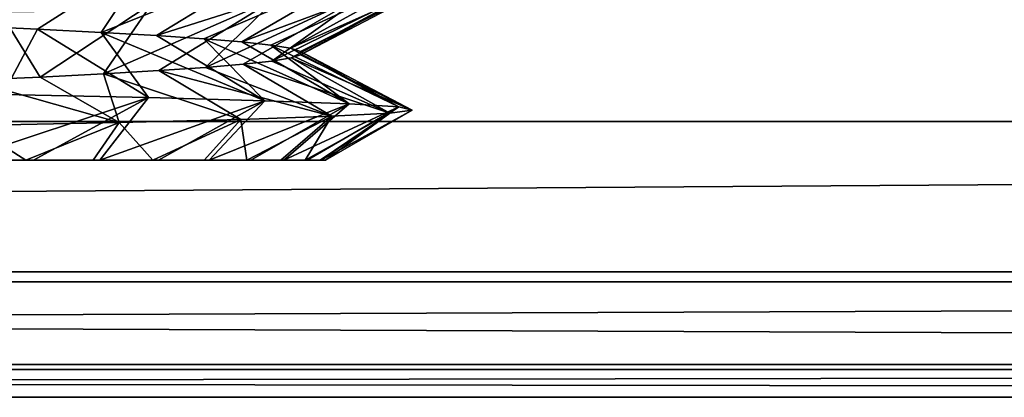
# Model space of a CAD drawing. Header units: millimetres. Extents: x -182 to 217, y -96 to 236.
# Tile 89 of 256: x -68.07 to -59.79, y -23 to -19.82. Entities that reach past the tile are written whole.
import ezdxf

# ---------------------------------------------------------------- set-up
doc = ezdxf.new("R2010")
doc.units = ezdxf.units.MM
doc.header["$LTSCALE"] = 52.148148
for name, color, linetype in [('2', 7, 'CONTINUOUS'), ('3', 7, 'CONTINUOUS'), ('465', 7, 'CONTINUOUS'), ('476', 7, 'CONTINUOUS'), ('491', 7, 'CONTINUOUS'), ('492', 7, 'CONTINUOUS')]:
    doc.layers.add(name, color=color, linetype=linetype)

msp = doc.modelspace()

# ---------------------------------------------------------------- linework, layer by layer
at = {"layer": '2', "color": 7, "linetype": 'CONTINUOUS', "true_color": 0xaaaaaa}
for points in [[(20, -20.6782, 10.0704), (20, -18.954, 13.0287), (-170, -20.6782, 10.0704), (20, -20.6782, 10.0704)], [(-170, -20.6782, 10.0704), (20, -18.954, 13.0287), (-170, -18.954, 13.0287), (-170, -20.6782, 10.0704)], [(20, -21.9441, 6.8888), (20, -20.6782, 10.0704), (-170, -21.9441, 6.8888), (20, -21.9441, 6.8888)], [(-170, -21.9441, 6.8888), (20, -20.6782, 10.0704), (-170, -20.6782, 10.0704), (-170, -21.9441, 6.8888)], [(20, -22.7236, 3.5547), (20, -21.9441, 6.8888), (-170, -22.7236, 3.5547), (20, -22.7236, 3.5547)], [(-170, -22.7236, 3.5547), (20, -21.9441, 6.8888), (-170, -21.9441, 6.8888), (-170, -22.7236, 3.5547)], [(20, -22.0273, -6.618), (20, -22.7657, -3.2745), (-170, -22.0273, -6.618), (20, -22.0273, -6.618)], [(-170, -22.0273, -6.618), (20, -22.7657, -3.2745), (-170, -22.7657, -3.2745), (-170, -22.0273, -6.618)], [(20, -22.9996, 0.1416), (20, -22.7236, 3.5547), (-170, -22.9996, 0.1416), (20, -22.9996, 0.1416)], [(-170, -22.9996, 0.1416), (20, -22.7236, 3.5547), (-170, -22.7236, 3.5547), (-170, -22.9996, 0.1416)], [(20, -22.7657, -3.2745), (20, -22.9996, 0.1416), (-170, -22.7657, -3.2745), (20, -22.7657, -3.2745)], [(-170, -22.7657, -3.2745), (20, -22.9996, 0.1416), (-170, -22.9996, 0.1416), (-170, -22.7657, -3.2745)]]:
    msp.add_3dface(points, dxfattribs=at)
at = {"layer": '3', "color": 7, "linetype": 'CONTINUOUS', "true_color": 0xaaaaaa}
for points in [[(20, -22.0273, -6.618), (-170, -22.0273, -6.618), (20, -13.821, -33.9316), (20, -22.0273, -6.618)], [(20, -13.821, -33.9316), (-170, -22.0273, -6.618), (-170, -13.821, -33.9316), (20, -13.821, -33.9316)]]:
    msp.add_3dface(points, dxfattribs=at)
at = {"layer": '465', "color": 7, "linetype": 'CONTINUOUS', "true_color": 0xaaaaaa}
for points in [[(-68.0185, -21.003, 56.4428), (-68.6438, -21.003, 57.0603), (-68.5745, -21.003, 43.0026), (-68.0185, -21.003, 56.4428)], [(-67.9553, -21.003, 43.6264), (-68.0185, -21.003, 56.4428), (-68.5745, -21.003, 43.0026), (-67.9553, -21.003, 43.6264)], [(-67.4529, -21.003, 55.7699), (-68.0185, -21.003, 56.4428), (-67.9553, -21.003, 43.6264), (-67.4529, -21.003, 55.7699)], [(-67.3966, -21.003, 44.3046), (-67.4529, -21.003, 55.7699), (-67.9553, -21.003, 43.6264), (-67.3966, -21.003, 44.3046)], [(-66.9521, -21.003, 55.0479), (-67.4529, -21.003, 55.7699), (-67.3966, -21.003, 44.3046), (-66.9521, -21.003, 55.0479)], [(-66.9027, -21.003, 45.0317), (-66.9521, -21.003, 55.0479), (-67.3966, -21.003, 44.3046), (-66.9027, -21.003, 45.0317)], [(-66.52, -21.003, 54.2825), (-66.9521, -21.003, 55.0479), (-66.9027, -21.003, 45.0317), (-66.52, -21.003, 54.2825)], [(-66.4782, -21.003, 45.8013), (-66.52, -21.003, 54.2825), (-66.9027, -21.003, 45.0317), (-66.4782, -21.003, 45.8013)], [(-66.1605, -21.003, 53.4805), (-66.52, -21.003, 54.2825), (-66.4782, -21.003, 45.8013), (-66.1605, -21.003, 53.4805)], [(-66.1267, -21.003, 46.6066), (-66.1605, -21.003, 53.4805), (-66.4782, -21.003, 45.8013), (-66.1267, -21.003, 46.6066)], [(-65.8767, -21.003, 52.6488), (-66.1605, -21.003, 53.4805), (-66.1267, -21.003, 46.6066), (-65.8767, -21.003, 52.6488)], [(-65.8511, -21.003, 47.4413), (-65.8767, -21.003, 52.6488), (-66.1267, -21.003, 46.6066), (-65.8511, -21.003, 47.4413)], [(-65.671, -21.003, 51.7943), (-65.8767, -21.003, 52.6488), (-65.8511, -21.003, 47.4413), (-65.671, -21.003, 51.7943)], [(-65.6538, -21.003, 48.2977), (-65.671, -21.003, 51.7943), (-65.8511, -21.003, 47.4413), (-65.6538, -21.003, 48.2977)], [(-65.5451, -21.003, 50.9244), (-65.671, -21.003, 51.7943), (-65.6538, -21.003, 48.2977), (-65.5451, -21.003, 50.9244)], [(-65.5365, -21.003, 49.1686), (-65.5451, -21.003, 50.9244), (-65.6538, -21.003, 48.2977), (-65.5365, -21.003, 49.1686)], [(-65.5001, -21.003, 50.0469), (-65.5451, -21.003, 50.9244), (-65.5365, -21.003, 49.1686), (-65.5001, -21.003, 50.0469)]]:
    msp.add_3dface(points, dxfattribs=at)
at = {"layer": '476', "color": 7, "linetype": 'CONTINUOUS', "true_color": 0xaaaaaa}
for points in [[(-66.9885, -20.4776, 43.3528), (-68.5745, -21.003, 43.0026), (-68.2126, -20.4516, 42.0477), (-66.9885, -20.4776, 43.3528)], [(-67.9553, -21.003, 43.6264), (-68.5745, -21.003, 43.0026), (-66.9885, -20.4776, 43.3528), (-67.9553, -21.003, 43.6264)], [(-67.3966, -21.003, 44.3046), (-67.9553, -21.003, 43.6264), (-66.9885, -20.4776, 43.3528), (-67.3966, -21.003, 44.3046)], [(-66.0088, -20.5036, 44.8432), (-67.3966, -21.003, 44.3046), (-66.9885, -20.4776, 43.3528), (-66.0088, -20.5036, 44.8432)], [(-66.9027, -21.003, 45.0317), (-67.3966, -21.003, 44.3046), (-66.0088, -20.5036, 44.8432), (-66.9027, -21.003, 45.0317)], [(-66.4782, -21.003, 45.8013), (-66.9027, -21.003, 45.0317), (-66.0088, -20.5036, 44.8432), (-66.4782, -21.003, 45.8013)], [(-65.3011, -20.5296, 46.4738), (-66.4782, -21.003, 45.8013), (-66.0088, -20.5036, 44.8432), (-65.3011, -20.5296, 46.4738)], [(-66.1267, -21.003, 46.6066), (-66.4782, -21.003, 45.8013), (-65.3011, -20.5296, 46.4738), (-66.1267, -21.003, 46.6066)], [(-65.8511, -21.003, 47.4413), (-66.1267, -21.003, 46.6066), (-65.3011, -20.5296, 46.4738), (-65.8511, -21.003, 47.4413)], [(-64.8847, -20.5557, 48.196), (-65.8511, -21.003, 47.4413), (-65.3011, -20.5296, 46.4738), (-64.8847, -20.5557, 48.196)], [(-65.6538, -21.003, 48.2977), (-65.8511, -21.003, 47.4413), (-64.8847, -20.5557, 48.196), (-65.6538, -21.003, 48.2977)], [(-65.671, -21.003, 51.7943), (-65.5451, -21.003, 50.9244), (-64.9598, -20.6079, 51.7083), (-65.671, -21.003, 51.7943)], [(-65.4457, -20.634, 53.394), (-65.671, -21.003, 51.7943), (-64.9598, -20.6079, 51.7083), (-65.4457, -20.634, 53.394)], [(-65.5365, -21.003, 49.1686), (-65.6538, -21.003, 48.2977), (-64.8847, -20.5557, 48.196), (-65.5365, -21.003, 49.1686)], [(-65.5451, -21.003, 50.9244), (-65.5001, -21.003, 50.0469), (-64.9598, -20.6079, 51.7083), (-65.5451, -21.003, 50.9244)], [(-64.7704, -20.5817, 49.9583), (-65.5365, -21.003, 49.1686), (-64.8847, -20.5557, 48.196), (-64.7704, -20.5817, 49.9583)], [(-65.5001, -21.003, 50.0469), (-65.5365, -21.003, 49.1686), (-64.7704, -20.5817, 49.9583), (-65.5001, -21.003, 50.0469)], [(-64.9598, -20.6079, 51.7083), (-65.5001, -21.003, 50.0469), (-64.7704, -20.5817, 49.9583), (-64.9598, -20.6079, 51.7083)], [(-68.4801, -20.7126, 57.5864), (-68.0185, -21.003, 56.4428), (-67.234, -20.6863, 56.3767), (-68.4801, -20.7126, 57.5864)], [(-68.0185, -21.003, 56.4428), (-67.4529, -21.003, 55.7699), (-67.234, -20.6863, 56.3767), (-68.0185, -21.003, 56.4428)], [(-67.4529, -21.003, 55.7699), (-66.9521, -21.003, 55.0479), (-67.234, -20.6863, 56.3767), (-67.4529, -21.003, 55.7699)], [(-67.234, -20.6863, 56.3767), (-66.9521, -21.003, 55.0479), (-66.2119, -20.6602, 54.9655), (-67.234, -20.6863, 56.3767)], [(-66.9521, -21.003, 55.0479), (-66.52, -21.003, 54.2825), (-66.2119, -20.6602, 54.9655), (-66.9521, -21.003, 55.0479)], [(-66.52, -21.003, 54.2825), (-66.1605, -21.003, 53.4805), (-66.2119, -20.6602, 54.9655), (-66.52, -21.003, 54.2825)], [(-66.2119, -20.6602, 54.9655), (-66.1605, -21.003, 53.4805), (-65.4457, -20.634, 53.394), (-66.2119, -20.6602, 54.9655)], [(-66.1605, -21.003, 53.4805), (-65.8767, -21.003, 52.6488), (-65.4457, -20.634, 53.394), (-66.1605, -21.003, 53.4805)], [(-65.8767, -21.003, 52.6488), (-65.671, -21.003, 51.7943), (-65.4457, -20.634, 53.394), (-65.8767, -21.003, 52.6488)], [(-68.6438, -21.003, 57.0603), (-68.0185, -21.003, 56.4428), (-68.4801, -20.7126, 57.5864), (-68.6438, -21.003, 57.0603)]]:
    msp.add_3dface(points, dxfattribs=at)
at = {"layer": '491', "color": 7, "linetype": 'CONTINUOUS', "true_color": 0xaaaaaa}
for points in [[(-67.9208, -19.9009, 43.9688), (-68.2126, -20.4516, 42.0477), (-68.5172, -19.874, 43.332), (-67.9208, -19.9009, 43.9688)], [(-66.9885, -20.4776, 43.3528), (-68.2126, -20.4516, 42.0477), (-67.9208, -19.9009, 43.9688), (-66.9885, -20.4776, 43.3528)], [(-67.3869, -19.9278, 44.6586), (-66.9885, -20.4776, 43.3528), (-67.9208, -19.9009, 43.9688), (-67.3869, -19.9278, 44.6586)], [(-66.0088, -20.5036, 44.8432), (-66.9885, -20.4776, 43.3528), (-67.3869, -19.9278, 44.6586), (-66.0088, -20.5036, 44.8432)], [(-66.9199, -19.9547, 45.3954), (-66.0088, -20.5036, 44.8432), (-67.3869, -19.9278, 44.6586), (-66.9199, -19.9547, 45.3954)], [(-66.524, -19.9815, 46.1728), (-66.0088, -20.5036, 44.8432), (-66.9199, -19.9547, 45.3954), (-66.524, -19.9815, 46.1728)], [(-65.3011, -20.5296, 46.4738), (-66.0088, -20.5036, 44.8432), (-66.524, -19.9815, 46.1728), (-65.3011, -20.5296, 46.4738)], [(-66.2027, -20.0084, 46.9837), (-65.3011, -20.5296, 46.4738), (-66.524, -19.9815, 46.1728), (-66.2027, -20.0084, 46.9837)], [(-65.9588, -20.0353, 47.8214), (-65.3011, -20.5296, 46.4738), (-66.2027, -20.0084, 46.9837), (-65.9588, -20.0353, 47.8214)], [(-64.8847, -20.5557, 48.196), (-65.3011, -20.5296, 46.4738), (-65.9588, -20.0353, 47.8214), (-64.8847, -20.5557, 48.196)], [(-65.7944, -20.0622, 48.6781), (-64.8847, -20.5557, 48.196), (-65.9588, -20.0353, 47.8214), (-65.7944, -20.0622, 48.6781)], [(-65.7111, -20.0891, 49.5463), (-64.8847, -20.5557, 48.196), (-65.7944, -20.0622, 48.6781), (-65.7111, -20.0891, 49.5463)], [(-65.7895, -20.1428, 51.2874), (-64.7704, -20.5817, 49.9583), (-65.7094, -20.116, 50.4188), (-65.7895, -20.1428, 51.2874)], [(-64.7704, -20.5817, 49.9583), (-64.8847, -20.5557, 48.196), (-65.7111, -20.0891, 49.5463), (-64.7704, -20.5817, 49.9583)], [(-65.7094, -20.116, 50.4188), (-64.7704, -20.5817, 49.9583), (-65.7111, -20.0891, 49.5463), (-65.7094, -20.116, 50.4188)], [(-66.5097, -20.2235, 53.7954), (-65.4457, -20.634, 53.394), (-66.1915, -20.1966, 52.9833), (-66.5097, -20.2235, 53.7954)], [(-66.1915, -20.1966, 52.9833), (-64.9598, -20.6079, 51.7083), (-65.9507, -20.1697, 52.1447), (-66.1915, -20.1966, 52.9833)], [(-65.4457, -20.634, 53.394), (-64.9598, -20.6079, 51.7083), (-66.1915, -20.1966, 52.9833), (-65.4457, -20.634, 53.394)], [(-65.9507, -20.1697, 52.1447), (-64.9598, -20.6079, 51.7083), (-65.7895, -20.1428, 51.2874), (-65.9507, -20.1697, 52.1447)], [(-64.9598, -20.6079, 51.7083), (-64.7704, -20.5817, 49.9583), (-65.7895, -20.1428, 51.2874), (-64.9598, -20.6079, 51.7083)], [(-67.8982, -20.3041, 56.0046), (-67.234, -20.6863, 56.3767), (-67.367, -20.2772, 55.3129), (-67.8982, -20.3041, 56.0046)], [(-67.367, -20.2772, 55.3129), (-66.2119, -20.6602, 54.9655), (-66.9026, -20.2504, 54.5741), (-67.367, -20.2772, 55.3129)], [(-67.234, -20.6863, 56.3767), (-66.2119, -20.6602, 54.9655), (-67.367, -20.2772, 55.3129), (-67.234, -20.6863, 56.3767)], [(-66.9026, -20.2504, 54.5741), (-65.4457, -20.634, 53.394), (-66.5097, -20.2235, 53.7954), (-66.9026, -20.2504, 54.5741)], [(-66.2119, -20.6602, 54.9655), (-65.4457, -20.634, 53.394), (-66.9026, -20.2504, 54.5741), (-66.2119, -20.6602, 54.9655)], [(-68.4922, -20.331, 56.6436), (-67.234, -20.6863, 56.3767), (-67.8982, -20.3041, 56.0046), (-68.4922, -20.331, 56.6436)], [(-68.4801, -20.7126, 57.5864), (-67.234, -20.6863, 56.3767), (-68.4922, -20.331, 56.6436), (-68.4801, -20.7126, 57.5864)]]:
    msp.add_3dface(points, dxfattribs=at)
at = {"layer": '492', "color": 7, "linetype": 'CONTINUOUS', "true_color": 0xaaaaaa}
for points in [[(-66.9565, -19.2837, 43.2508), (-68.5172, -19.874, 43.332), (-68.2507, -19.2337, 41.9566), (-66.9565, -19.2837, 43.2508)], [(-67.9208, -19.9009, 43.9688), (-68.5172, -19.874, 43.332), (-66.9565, -19.2837, 43.2508), (-67.9208, -19.9009, 43.9688)], [(-67.3869, -19.9278, 44.6586), (-67.9208, -19.9009, 43.9688), (-66.9565, -19.2837, 43.2508), (-67.3869, -19.9278, 44.6586)], [(-65.9068, -19.3337, 44.7499), (-67.3869, -19.9278, 44.6586), (-66.9565, -19.2837, 43.2508), (-65.9068, -19.3337, 44.7499)], [(-66.9199, -19.9547, 45.3954), (-67.3869, -19.9278, 44.6586), (-65.9068, -19.3337, 44.7499), (-66.9199, -19.9547, 45.3954)], [(-65.1332, -19.3837, 46.4088), (-66.9199, -19.9547, 45.3954), (-65.9068, -19.3337, 44.7499), (-65.1332, -19.3837, 46.4088)], [(-66.524, -19.9815, 46.1728), (-66.9199, -19.9547, 45.3954), (-65.1332, -19.3837, 46.4088), (-66.524, -19.9815, 46.1728)], [(-66.2027, -20.0084, 46.9837), (-66.524, -19.9815, 46.1728), (-65.1332, -19.3837, 46.4088), (-66.2027, -20.0084, 46.9837)], [(-64.6595, -19.4337, 48.1768), (-66.2027, -20.0084, 46.9837), (-65.1332, -19.3837, 46.4088), (-64.6595, -19.4337, 48.1768)], [(-65.9588, -20.0353, 47.8214), (-66.2027, -20.0084, 46.9837), (-64.6595, -19.4337, 48.1768), (-65.9588, -20.0353, 47.8214)], [(-65.7944, -20.0622, 48.6781), (-65.9588, -20.0353, 47.8214), (-64.6595, -19.4337, 48.1768), (-65.7944, -20.0622, 48.6781)], [(-64.5, -19.4837, 50), (-65.7944, -20.0622, 48.6781), (-64.6595, -19.4337, 48.1768), (-64.5, -19.4837, 50)], [(-65.9507, -20.1697, 52.1447), (-65.7895, -20.1428, 51.2874), (-64.6595, -19.5337, 51.8232), (-65.9507, -20.1697, 52.1447)], [(-65.1332, -19.5837, 53.5912), (-65.9507, -20.1697, 52.1447), (-64.6595, -19.5337, 51.8232), (-65.1332, -19.5837, 53.5912)], [(-65.7111, -20.0891, 49.5463), (-65.7944, -20.0622, 48.6781), (-64.5, -19.4837, 50), (-65.7111, -20.0891, 49.5463)], [(-65.7895, -20.1428, 51.2874), (-65.7094, -20.116, 50.4188), (-64.6595, -19.5337, 51.8232), (-65.7895, -20.1428, 51.2874)], [(-65.7094, -20.116, 50.4188), (-65.7111, -20.0891, 49.5463), (-64.5, -19.4837, 50), (-65.7094, -20.116, 50.4188)], [(-64.6595, -19.5337, 51.8232), (-65.7094, -20.116, 50.4188), (-64.5, -19.4837, 50), (-64.6595, -19.5337, 51.8232)], [(-66.5097, -20.2235, 53.7954), (-66.1915, -20.1966, 52.9833), (-65.1332, -19.5837, 53.5912), (-66.5097, -20.2235, 53.7954)], [(-65.9068, -19.6337, 55.2501), (-66.5097, -20.2235, 53.7954), (-65.1332, -19.5837, 53.5912), (-65.9068, -19.6337, 55.2501)], [(-66.1915, -20.1966, 52.9833), (-65.9507, -20.1697, 52.1447), (-65.1332, -19.5837, 53.5912), (-66.1915, -20.1966, 52.9833)], [(-68.2507, -19.7337, 58.0434), (-67.8982, -20.3041, 56.0046), (-66.9565, -19.6837, 56.7492), (-68.2507, -19.7337, 58.0434)], [(-67.8982, -20.3041, 56.0046), (-67.367, -20.2772, 55.3129), (-66.9565, -19.6837, 56.7492), (-67.8982, -20.3041, 56.0046)], [(-67.367, -20.2772, 55.3129), (-66.9026, -20.2504, 54.5741), (-65.9068, -19.6337, 55.2501), (-67.367, -20.2772, 55.3129)], [(-66.9565, -19.6837, 56.7492), (-67.367, -20.2772, 55.3129), (-65.9068, -19.6337, 55.2501), (-66.9565, -19.6837, 56.7492)], [(-66.9026, -20.2504, 54.5741), (-66.5097, -20.2235, 53.7954), (-65.9068, -19.6337, 55.2501), (-66.9026, -20.2504, 54.5741)], [(-68.4922, -20.331, 56.6436), (-67.8982, -20.3041, 56.0046), (-68.2507, -19.7337, 58.0434), (-68.4922, -20.331, 56.6436)]]:
    msp.add_3dface(points, dxfattribs=at)

doc.saveas('drawing.dxf')
